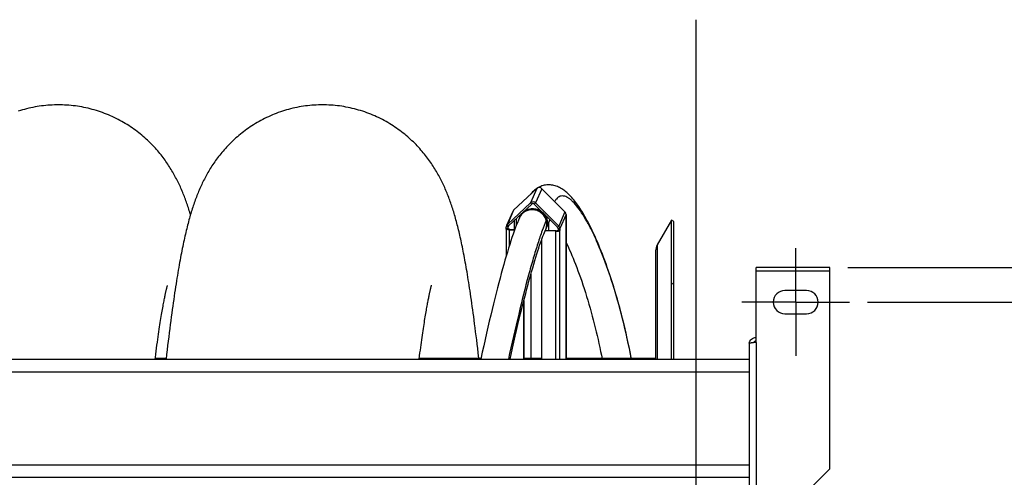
# Model space of a CAD drawing. Extents: x 0 to 420, y -81 to 390.
# Tile 7 of 16: x 188 to 243, y 106 to 132. Entities that reach past the tile are written whole.
import ezdxf

# ---------------------------------------------------------------- set-up
doc = ezdxf.new("R2010")
doc.units = 0
doc.header["$LTSCALE"] = 23.1
doc.linetypes.add('CENTER', pattern=[0.6, 0.375, -0.075, 0.075, -0.075])
doc.layers.get('0').update_dxf_attribs({"linetype": 'CONTINUOUS'})
for name, color, linetype in [('110528_DXF_CONTINUOUS_LINE', 7, 'CONTINUOUS'), ('110528_DXF_DIMENSION', 7, 'CONTINUOUS'), ('110536_DXF_AXIS', 7, 'CONTINUOUS'), ('110536_DXF_CONTINUOUS_LINE', 7, 'CONTINUOUS'), ('110591_DXF_CONTINUOUS_LINE', 7, 'CONTINUOUS'), ('110660_DXF_CONTINUOUS_LINE', 7, 'CONTINUOUS'), ('110801_DXF_CONTINUOUS_LINE', 7, 'CONTINUOUS'), ('AG_HOSE_125_DXF_CONTINUOUS', 7, 'CONTINUOUS'), ('ASEM_65_125-5_DXF_DIMENSIO', 7, 'CONTINUOUS'), ('GUIDE_125_DXF_CONTINUOUS_L', 7, 'CONTINUOUS')]:
    doc.layers.add(name, color=color, linetype=linetype)
doc.styles.get("Standard").update_dxf_attribs({"font": 'txt', "width": 0.7})
doc.dimstyles.new('DIMSTYLE_1', dxfattribs={"dimtxt": 3.5, "dimasz": 3, "dimexe": 1.5, "dimexo": 1, "dimgap": 0.875, "dimtad": 1, "dimdec": 0, "dimlfac": 10, "dimtxsty": 'STANDARD', "dimblk": '_ARROW_FILLED', "dimblk1": '_ARROW_FILLED', "dimblk2": '_ARROW_FILLED', "dimcen": 0.09, "dimazin": 3, "dimtp": 0.8, "dimtm": 0.8, "dimtfac": 1, "dimtdec": 0, "dimtofl": 0, "dimtmove": 0, "dimatfit": 3, "dimtolj": 1})
doc.dimstyles.new('DIMSTYLE_2', dxfattribs={"dimtxt": 3.5, "dimasz": 3, "dimexe": 1.5, "dimexo": 1, "dimgap": 0.875, "dimtad": 1, "dimdec": 3, "dimlfac": 10, "dimtxsty": 'STANDARD', "dimblk": '_ARROW_FILLED', "dimblk1": '_ARROW_FILLED', "dimblk2": '_ARROW_FILLED', "dimcen": 0.09, "dimazin": 3, "dimtp": 0.8, "dimtm": 0.8, "dimtfac": 1, "dimtdec": 3, "dimtofl": 0, "dimtmove": 0, "dimatfit": 3, "dimtolj": 1})

# ---------------------------------------------------------------- blocks, each defined once
blk = doc.blocks.new('_ARROW_FILLED')
at = {"color": 0, "linetype": 'BYBLOCK'}
blk.add_solid([(0, 0), (-1, 0.167), (-1, -0.167)], dxfattribs=at)
blk = doc.blocks.new('*D1')
at = {"layer": 'ASEM_65_125-5_DXF_DIMENSIO', "color": 2, "linetype": 'CONTINUOUS'}
for p, q in [((234.577, 118.074), (265.757, 118.074)), ((264.257, 118.074), (264.257, 90.647)), ((264.257, 63.22), (264.257, 90.647)), ((234.577, 63.22), (265.757, 63.22))]:
    blk.add_line(p, q, dxfattribs=at)
at = {"layer": 'ASEM_65_125-5_DXF_DIMENSIO', "color": 2, "linetype": 'CONTINUOUS', "xscale": 3, "yscale": 3, "zscale": 3}
for p, rotation in [((264.257, 118.074), 90), ((264.257, 63.22), 270)]:
    blk.add_blockref('_ARROW_FILLED', p, dxfattribs=dict(at, rotation=rotation))
at = {"layer": 'ASEM_65_125-5_DXF_DIMENSIO', "color": 2, "linetype": 'CONTINUOUS', "insert": (259.882, 90.647), "char_height": 3.5, "width": 12, "attachment_point": 2, "rotation": 90}
blk.add_mtext('549', dxfattribs=at)
blk = doc.blocks.new('*D2')
at = {"layer": 'ASEM_65_125-5_DXF_DIMENSIO', "color": 2, "linetype": 'CONTINUOUS'}
for p, q in [((235.677, 116.147), (255.757, 116.147)), ((254.257, 116.147), (254.257, 90.647)), ((254.257, 65.147), (254.257, 90.647)), ((235.677, 65.147), (255.757, 65.147))]:
    blk.add_line(p, q, dxfattribs=at)
at = {"layer": 'ASEM_65_125-5_DXF_DIMENSIO', "color": 2, "linetype": 'CONTINUOUS', "xscale": 3, "yscale": 3, "zscale": 3}
for p, rotation in [((254.257, 116.147), 90), ((254.257, 65.147), 270)]:
    blk.add_blockref('_ARROW_FILLED', p, dxfattribs=dict(at, rotation=rotation))
at = {"layer": 'ASEM_65_125-5_DXF_DIMENSIO', "color": 2, "linetype": 'CONTINUOUS', "insert": (249.882, 90.647), "char_height": 3.5, "width": 10.875, "attachment_point": 2, "rotation": 90}
blk.add_mtext('510', dxfattribs=at)

msp = doc.modelspace()

# ---------------------------------------------------------------- linework, layer by layer
at = {"layer": '110528_DXF_CONTINUOUS_LINE', "color": 7, "linetype": 'CONTINUOUS'}
for p, q in [((224.76109, 120.72191), (223.96205, 119.33794)), ((224.76109, 112.96909), (224.76109, 120.72191)), ((224.89099, 120.64691), (224.76109, 120.72191)), ((223.87497, 119.01294), (223.87497, 112.96909))]:
    msp.add_line(p, q, dxfattribs=at)
at = {"layer": '110528_DXF_CONTINUOUS_LINE', "color": 3, "linetype": 'CONTINUOUS'}
msp.add_line((224.89099, 112.96909), (224.89099, 120.64691), dxfattribs=at)
at = {"layer": '110528_DXF_CONTINUOUS_LINE', "color": 9, "linetype": 'CONTINUOUS'}
for p, q in [((223.96205, 119.33794), (223.96205, 112.96909)), ((224.89099, 117.13534), (224.76109, 117.20156))]:
    msp.add_line(p, q, dxfattribs=at)
at = {"layer": '110528_DXF_CONTINUOUS_LINE', "color": 7, "linetype": 'CONTINUOUS'}
msp.add_arc((224.52497, 119.01294), 0.65, 150, 180, dxfattribs=at)
at = {"layer": '110528_DXF_DIMENSION', "color": 2, "linetype": 'CONTINUOUS'}
msp.add_line((226.12272, 131.89634), (226.12272, 49.39749), dxfattribs=at)
at = {"layer": '110536_DXF_AXIS', "color": 7, "linetype": 'CENTER'}
for q in [(231.67722, 119.14692), (228.67721, 116.14691), (231.67722, 113.1469), (234.67723, 116.14691)]:
    msp.add_line((231.67722, 116.14691), q, dxfattribs=at)
at = {"layer": '110536_DXF_CONTINUOUS_LINE', "color": 3, "linetype": 'CONTINUOUS'}
for p, q in [((229.47722, 113.89917), (229.47722, 118.07358)), ((233.57722, 118.07357), (229.47722, 118.07357)), ((233.57722, 106.85222), (233.57722, 118.07358)), ((232.27722, 116.79691), (231.07722, 116.79691)), ((231.07722, 115.49691), (232.27722, 115.49691)), ((229.07722, 113.83896), (229.07722, 103.14691)), ((233.57722, 106.85222), (230.57722, 103.85222))]:
    msp.add_line(p, q, dxfattribs=at)
at = {"layer": '110536_DXF_CONTINUOUS_LINE', "color": 9, "linetype": 'CONTINUOUS'}
for p, q in [((233.57722, 117.87357), (229.47722, 117.87357)), ((229.47722, 113.89917), (229.47722, 103.65826))]:
    msp.add_line(p, q, dxfattribs=at)
at = {"layer": '110536_DXF_CONTINUOUS_LINE', "color": 3, "linetype": 'CONTINUOUS'}
for centre, radius, start, end in [((231.07722, 116.14691), 0.65, 90, 270), ((232.27722, 116.14691), 0.65, 270, 90), ((229.46867, 113.78158), 0.39145, 169.89085, 170.655351)]:
    msp.add_arc(centre, radius, start, end, dxfattribs=at)
for points, knots in [([(229.08329, 113.85029), (229.09134, 113.89543), (229.12382, 113.98376), (229.21506, 114.09097), (229.33767, 114.16098), (229.43093, 114.17716), (229.47722, 114.17716)], [0, 0, 0, 0, 0.24875061, 0.49833507, 0.74886161, 1, 1, 1, 1]), ([(229.47722, 113.89917), (229.42618, 113.89428), (229.35203, 113.88719), (229.25782, 113.87709), (229.19779, 113.8697), (229.14903, 113.86272), (229.1113, 113.85516), (229.09003, 113.84958), (229.07722, 113.84255), (229.07722, 113.83896)], [0, 0, 0, 0, 0.37771184, 0.54853637, 0.69852876, 0.82207755, 0.91471109, 0.97358369, 1, 1, 1, 1])]:
    msp.add_open_spline(points, degree=3, knots=knots, dxfattribs=at)
at = {"layer": '110536_DXF_CONTINUOUS_LINE', "color": 7, "linetype": 'CONTINUOUS'}
msp.add_open_spline([(229.47722, 113.97939), (229.44304, 113.97939), (229.37365, 113.96152), (229.3224, 113.91133), (229.30497, 113.88212)], degree=3, knots=[0, 0, 0, 0, 0.50119096, 1, 1, 1, 1], dxfattribs=at)
at = {"layer": '110591_DXF_CONTINUOUS_LINE', "color": 7, "linetype": 'CONTINUOUS'}
for p, q in [((196.60224, 113.01191), (195.9951, 113.01191)), ((214.14032, 113.01191), (210.70618, 113.01191)), ((216.68906, 113.01191), (216.53166, 113.01191)), ((217.51335, 113.01191), (216.91694, 113.01191)), ((223.87497, 113.01191), (218.89019, 113.01191))]:
    msp.add_line(p, q, dxfattribs=at)
at = {"layer": '110660_DXF_CONTINUOUS_LINE', "color": 7, "linetype": 'CONTINUOUS'}
for p, q in [((215.96143, 121.26707), (217.25268, 122.4803)), ((217.53362, 122.4716), (218.82487, 121.17833)), ((215.61395, 120.47512), (216.9052, 121.68835)), ((217.18614, 121.67964), (218.47739, 120.38638)), ((215.91875, 121.20674), (215.57127, 120.41479)), ((218.88305, 121.04019), (218.88305, 120.95353)), ((218.88884, 120.96673), (218.88305, 120.95353)), ((218.89019, 120.96673), (218.89019, 112.96909)), ((215.54863, 120.23457), (215.54863, 118.71701)), ((215.54998, 120.24072), (215.55577, 120.25392)), ((215.55577, 120.25392), (215.55577, 120.34059)), ((215.55577, 120.25392), (215.65509, 120.25084)), ((215.72546, 120.18177), (216.01757, 120.17272)), ((217.71648, 120.14682), (217.7049, 120.12042)), ((218.53558, 120.16157), (218.43625, 120.16465)), ((218.53558, 120.16157), (218.52978, 120.14837)), ((218.53558, 120.24824), (218.53558, 120.16157)), ((217.51335, 119.60436), (217.51335, 112.96909)), ((218.30797, 120.10173), (217.71252, 120.12019)), ((216.92547, 117.71215), (216.92547, 113.03134)), ((216.52008, 116.17807), (216.52008, 112.96909)), ((216.92547, 113.03134), (216.91389, 113.00495))]:
    msp.add_line(p, q, dxfattribs=at)
at = {"layer": '110660_DXF_CONTINUOUS_LINE', "color": 9, "linetype": 'CONTINUOUS'}
for p, q in [((217.25268, 122.4803), (216.9052, 121.68835)), ((217.53362, 122.4716), (217.18614, 121.67964)), ((215.96143, 121.26707), (215.61395, 120.47512)), ((216.97544, 121.618), (216.9052, 121.68835)), ((217.11591, 121.61365), (217.18614, 121.67964)), ((216.00836, 120.19976), (216.00836, 120.70936)), ((216.11927, 120.44596), (216.11927, 120.81357)), ((216.3735, 121.05244), (216.31308, 120.91474)), ((217.98504, 120.74316), (217.77826, 120.27188)), ((218.82487, 121.17833), (218.47739, 120.38638)), ((218.88305, 121.04019), (218.53558, 120.24824)), ((218.88884, 120.96673), (218.88305, 120.9669)), ((218.88884, 112.96909), (218.88884, 120.96673)), ((215.54998, 120.24072), (215.6493, 120.23764)), ((215.65509, 120.33751), (215.55577, 120.34059)), ((215.68419, 120.40478), (215.61395, 120.47512)), ((215.6493, 120.23457), (215.6493, 120.23764)), ((215.68454, 120.40462), (215.65509, 120.33751)), ((215.72546, 120.18177), (215.73705, 120.20817)), ((215.72546, 119.30009), (215.72546, 120.18177)), ((218.40716, 120.32039), (218.47739, 120.38638)), ((218.52978, 120.14837), (218.43046, 120.15145)), ((218.43625, 120.25132), (218.53558, 120.24824)), ((218.52978, 112.96909), (218.52978, 120.14837)), ((218.30797, 120.10173), (218.31955, 120.12813)), ((218.30797, 112.96909), (218.30797, 120.10173))]:
    msp.add_line(p, q, dxfattribs=at)
at = {"layer": '110660_DXF_CONTINUOUS_LINE', "color": 3, "linetype": 'CONTINUOUS'}
for p, q in [((215.68419, 120.40478), (216.97544, 121.618)), ((217.11591, 121.61365), (218.40716, 120.32039)), ((215.6493, 120.23764), (215.65509, 120.25084)), ((215.65509, 120.25084), (215.65509, 120.33751)), ((215.73705, 120.20817), (216.02715, 120.19918)), ((218.31955, 120.12813), (217.72377, 120.14659)), ((217.90716, 120.56566), (217.90716, 120.14091)), ((218.43625, 120.16465), (218.43046, 120.15145)), ((218.43625, 120.25132), (218.43625, 120.16465)), ((216.91389, 117.67073), (216.91389, 113.00495)), ((216.53166, 116.22396), (216.53166, 112.96909)), ((216.91389, 113.00495), (216.53166, 113.01679))]:
    msp.add_line(p, q, dxfattribs=at)
at = {"layer": '110660_DXF_CONTINUOUS_LINE', "color": 7, "linetype": 'CONTINUOUS'}
for points, knots in [([(217.53362, 122.4716), (217.49757, 122.5077), (217.39521, 122.55367), (217.28908, 122.5145), (217.25268, 122.4803)], [0, 0, 0, 0, 0.50535915, 1, 1, 1, 1]), ([(217.18614, 121.67964), (217.15009, 121.71575), (217.04773, 121.76172), (216.9416, 121.72255), (216.9052, 121.68835)], [0, 0, 0, 0, 0.50535915, 1, 1, 1, 1]), ([(218.88305, 121.04019), (218.88305, 121.06545), (218.8725, 121.11687), (218.84301, 121.16016), (218.82487, 121.17833)], [0, 0, 0, 0, 0.4958534, 1, 1, 1, 1]), ([(218.88324, 120.98677), (218.88433, 120.98571), (218.88785, 120.98185), (218.89018, 120.97661), (218.89018, 120.97288)], [0, 0, 0, 0, 0.29001779, 1, 1, 1, 1]), ([(215.72546, 120.18177), (215.68301, 120.18308), (215.6324, 120.18733), (215.57883, 120.20604), (215.56025, 120.21522), (215.54864, 120.2269), (215.54863, 120.23457)], [0, 0, 0, 0, 0.66533694, 0.78511586, 0.87991218, 1, 1, 1, 1]), ([(218.30797, 120.10173), (218.33389, 120.10093), (218.38313, 120.10185), (218.45032, 120.11044), (218.4987, 120.12349), (218.52562, 120.13889), (218.52978, 120.14837)], [0, 0, 0, 0, 0.33543761, 0.63765903, 0.86607477, 1, 1, 1, 1]), ([(218.53558, 120.24824), (218.53558, 120.2735), (218.52502, 120.32492), (218.49554, 120.3682), (218.47739, 120.38638)], [0, 0, 0, 0, 0.4958534, 1, 1, 1, 1])]:
    msp.add_open_spline(points, degree=3, knots=knots, dxfattribs=at)
for points in [[(215.96143, 121.26707), (215.94348, 121.25021), (215.92865, 121.2293), (215.91875, 121.20674)], [(218.89018, 120.97288), (218.89019, 120.97078), (218.88969, 120.96865), (218.88884, 120.96673)], [(215.54863, 120.23457), (215.54863, 120.23667), (215.54913, 120.2388), (215.54998, 120.24072)], [(215.57127, 120.41479), (215.56112, 120.39165), (215.55577, 120.36586), (215.55577, 120.34059)], [(215.61395, 120.47512), (215.596, 120.45825), (215.58117, 120.43735), (215.57127, 120.41479)]]:
    msp.add_open_spline(points, degree=3, dxfattribs=at)
at = {"layer": '110660_DXF_CONTINUOUS_LINE', "color": 9, "linetype": 'CONTINUOUS'}
msp.add_open_spline([(216.31309, 120.91474), (216.34815, 120.99465), (216.44859, 121.1438), (216.66817, 121.30093), (216.93109, 121.37542), (217.2065, 121.35907), (217.46305, 121.25443), (217.67161, 121.07326), (217.80813, 120.8363), (217.84029, 120.65698), (217.84029, 120.56869)], degree=3, knots=[0, 0, 0, 0, 0.12208409, 0.2453373, 0.37037912, 0.49701159, 0.62433502, 0.75115173, 0.87648148, 1, 1, 1, 1], dxfattribs=at)
at = {"layer": '110660_DXF_CONTINUOUS_LINE', "color": 3, "linetype": 'CONTINUOUS'}
for points, knots in [([(217.11591, 121.61365), (217.09788, 121.6317), (217.0467, 121.65469), (216.99363, 121.6351), (216.97544, 121.618)], [0, 0, 0, 0, 0.50535915, 1, 1, 1, 1]), ([(215.64863, 120.23457), (215.64863, 120.23508), (215.64875, 120.23614), (215.64909, 120.23715), (215.6493, 120.23764)], [0, 0, 0, 0, 0.48994742, 1, 1, 1, 1]), ([(215.73705, 120.20817), (215.71582, 120.20882), (215.68715, 120.21221), (215.65755, 120.22191), (215.64863, 120.23073), (215.64863, 120.23457)], [0, 0, 0, 0, 0.66574728, 0.87983812, 1, 1, 1, 1]), ([(218.31955, 120.12813), (218.34415, 120.12737), (218.37847, 120.12923), (218.41492, 120.139), (218.42838, 120.14671), (218.43046, 120.15145)], [0, 0, 0, 0, 0.63728579, 0.86593681, 1, 1, 1, 1]), ([(218.43625, 120.25132), (218.43625, 120.27019), (218.42796, 120.29627), (218.41173, 120.3158), (218.40716, 120.32039)], [0, 0, 0, 0, 0.74459397, 1, 1, 1, 1])]:
    msp.add_open_spline(points, degree=3, knots=knots, dxfattribs=at)
for points in [[(215.66285, 120.37461), (215.65777, 120.36304), (215.65509, 120.35014), (215.65509, 120.33751)], [(215.68419, 120.40478), (215.67521, 120.39634), (215.6678, 120.38589), (215.66285, 120.37461)]]:
    msp.add_open_spline(points, degree=3, dxfattribs=at)
at = {"layer": '110660_DXF_CONTINUOUS_LINE', "color": 9, "linetype": 'CONTINUOUS'}
msp.add_open_spline([(217.84029, 120.56869), (217.84029, 120.46761), (217.81887, 120.36444), (217.77826, 120.27188)], degree=3, dxfattribs=at)
at = {"layer": '110801_DXF_CONTINUOUS_LINE', "color": 7, "linetype": 'CONTINUOUS'}
for p, q in [((156.87722, 112.96909), (229.07722, 112.96909)), ((156.87722, 106.37877), (229.07722, 106.37877))]:
    msp.add_line(p, q, dxfattribs=at)
at = {"layer": '110801_DXF_CONTINUOUS_LINE', "color": 9, "linetype": 'CONTINUOUS'}
for p, q in [((156.87722, 112.26921), (229.07722, 112.26921)), ((156.87722, 107.07889), (229.07722, 107.07889))]:
    msp.add_line(p, q, dxfattribs=at)
at = {"layer": 'AG_HOSE_125_DXF_CONTINUOUS', "color": 7, "linetype": 'CONTINUOUS'}
for p, q in [((196.67764, 117.07133), (196.68118, 117.08331)), ((211.34696, 116.91377), (211.35892, 116.96116)), ((211.35892, 116.96116), (211.36928, 117.00088)), ((211.36928, 117.00088), (211.378, 117.03323)), ((211.3902, 117.07641), (211.39311, 117.08617)), ((214.02709, 113.01191), (213.99203, 113.31138))]:
    msp.add_line(p, q, dxfattribs=at)
at = {"layer": 'AG_HOSE_125_DXF_CONTINUOUS', "color": 9, "linetype": 'CONTINUOUS'}
for p, q in [((196.60224, 113.01191), (195.9951, 113.01191)), ((214.14032, 113.01191), (210.70618, 113.01191)), ((216.68906, 113.01191), (216.53166, 113.01191)), ((217.51335, 113.01191), (216.91694, 113.01191)), ((223.87497, 113.01191), (218.89019, 113.01191))]:
    msp.add_line(p, q, dxfattribs=at)
at = {"layer": 'AG_HOSE_125_DXF_CONTINUOUS', "color": 7, "linetype": 'CONTINUOUS'}
for points in [[(190.60359, 127.14685), (190.49933, 127.14609), (190.37859, 127.14332), (190.25792, 127.13853), (190.13733, 127.1317), (190.01686, 127.12286), (189.89658, 127.11198), (189.77652, 127.0991), (189.6567, 127.0842), (189.5372, 127.06729), (189.41803, 127.04839), (189.29923, 127.0275), (189.18086, 127.00464), (189.06295, 126.97981), (188.94554, 126.95302), (188.82868, 126.9243), (188.7124, 126.89365), (188.59674, 126.86109), (188.48175, 126.82665), (188.36747, 126.79033)], [(197.95909, 121.02654), (197.94428, 121.07679), (197.91929, 121.15982), (197.89399, 121.24216), (197.86835, 121.32387), (197.84235, 121.40497), (197.81598, 121.48546), (197.78924, 121.56537), (197.7621, 121.64474), (197.73454, 121.72362), (197.70654, 121.80202), (197.67807, 121.88), (197.64909, 121.95766), (197.61956, 122.03507), (197.58947, 122.11221), (197.55876, 122.18919), (197.52741, 122.26602), (197.4954, 122.34272), (197.4627, 122.41933), (197.42925, 122.4959), (197.39506, 122.57242), (197.36012, 122.6488), (197.32442, 122.7251), (197.28792, 122.80129), (197.25069, 122.87724), (197.21269, 122.95298), (197.1739, 123.0285), (197.1344, 123.10365), (197.09418, 123.1784), (197.05321, 123.25281), (197.0115, 123.32682), (196.96908, 123.40036), (196.9259, 123.47353), (196.88184, 123.5465), (196.83687, 123.61926), (196.79098, 123.69182), (196.74399, 123.76442), (196.69589, 123.83704), (196.64663, 123.90967), (196.59599, 123.98259), (196.54393, 124.05582), (196.49043, 124.12928), (196.43533, 124.2031), (196.37855, 124.27735), (196.32011, 124.35189), (196.26001, 124.42663), (196.19823, 124.50154), (196.13474, 124.57656), (196.06961, 124.65154), (196.00281, 124.72643), (195.93432, 124.80121), (195.86423, 124.87571), (195.79252, 124.94988), (195.71915, 125.02371), (195.6442, 125.09707), (195.56765, 125.16991), (195.48948, 125.24221), (195.40969, 125.31392), (195.32826, 125.38499), (195.24518, 125.4554), (195.1605, 125.52504), (195.0742, 125.59389), (194.98627, 125.66191), (194.89681, 125.72897), (194.8058, 125.79505), (194.71326, 125.8601), (194.61926, 125.92402), (194.52382, 125.98677), (194.42693, 126.04833), (194.32869, 126.1086), (194.2291, 126.16754), (194.12818, 126.22512), (194.02603, 126.28126), (193.92265, 126.33593), (193.81807, 126.3891), (193.71238, 126.44069), (193.60559, 126.4907), (193.49774, 126.53907), (193.3889, 126.58577), (193.27913, 126.63075), (193.16842, 126.67401), (193.05688, 126.71549), (192.94453, 126.75517), (192.8314, 126.79305), (192.71755, 126.82908), (192.60301, 126.86325), (192.48781, 126.89555), (192.37201, 126.92595), (192.25563, 126.95445), (192.13872, 126.98102), (192.02133, 127.00565), (191.90349, 127.02833), (191.78523, 127.04905), (191.66661, 127.0678), (191.54765, 127.08457), (191.42839, 127.09936), (191.30887, 127.11216), (191.18914, 127.12295), (191.06922, 127.13175), (190.94915, 127.13853), (190.82899, 127.14331), (190.70874, 127.14608), (190.60359, 127.14685)], [(205.31457, 127.14671), (205.21036, 127.14596), (205.08968, 127.14319), (204.96906, 127.1384), (204.84852, 127.13158), (204.72811, 127.12274), (204.60789, 127.11188), (204.48788, 127.09901), (204.36812, 127.08412), (204.24866, 127.06724), (204.12955, 127.04835), (204.01081, 127.02748), (203.8925, 127.00464), (203.77465, 126.97984), (203.65729, 126.95308), (203.54049, 126.92438), (203.42427, 126.89377), (203.30867, 126.86124), (203.19374, 126.82683), (203.07951, 126.79055), (202.966, 126.75242), (202.8533, 126.71246), (202.74144, 126.67071), (202.63042, 126.62717), (202.52035, 126.5819), (202.41124, 126.53491), (202.30311, 126.48623), (202.19604, 126.4359), (202.09005, 126.38396), (201.98516, 126.33043), (201.88148, 126.27538), (201.77902, 126.21885), (201.67779, 126.16085), (201.5779, 126.10149), (201.47937, 126.0408), (201.38221, 125.9788), (201.28651, 125.9156), (201.19227, 125.85124), (201.09951, 125.78574), (201.0083, 125.71921), (200.91862, 125.65167), (200.83049, 125.58318), (200.74396, 125.51382), (200.65902, 125.44362), (200.57568, 125.37263), (200.49403, 125.301), (200.41408, 125.22876), (200.33579, 125.15597), (200.25928, 125.08277), (200.18456, 125.00924), (200.11156, 124.93539), (200.04028, 124.86128), (199.97072, 124.78696), (199.90282, 124.71246), (199.83654, 124.63778), (199.77187, 124.56298), (199.70877, 124.48808), (199.6472, 124.41309), (199.58712, 124.33802), (199.52852, 124.26292), (199.47138, 124.18786), (199.41569, 124.11284), (199.36142, 124.0379), (199.30856, 123.96312), (199.25711, 123.88854), (199.20702, 123.81415), (199.15827, 123.74001), (199.11086, 123.66618), (199.06473, 123.59263), (199.01972, 123.51919), (198.97583, 123.44588), (198.93301, 123.37269), (198.89111, 123.29942), (198.8501, 123.22603), (198.80997, 123.15255), (198.77059, 123.07879), (198.73194, 123.0047), (198.694, 122.93032), (198.65673, 122.85554), (198.62009, 122.78031), (198.58408, 122.70466), (198.54872, 122.62864), (198.51399, 122.55223), (198.47987, 122.47541), (198.44635, 122.3982), (198.41342, 122.32056), (198.38105, 122.24249), (198.34924, 122.16397), (198.31797, 122.08499), (198.28722, 122.00551), (198.25697, 121.92552), (198.22721, 121.845), (198.19791, 121.7639), (198.16906, 121.68221), (198.14064, 121.5999), (198.11263, 121.51692), (198.08498, 121.43317), (198.0577, 121.34864), (198.03075, 121.26326), (198.00407, 121.17685), (197.97765, 121.08936), (197.95147, 121.00076), (197.92549, 120.91087), (197.89969, 120.81961), (197.87406, 120.72695), (197.84859, 120.63288), (197.82328, 120.53735), (197.79811, 120.44028), (197.77306, 120.34159), (197.74811, 120.2412), (197.72324, 120.13906), (197.69847, 120.03511), (197.67376, 119.92929), (197.64911, 119.82154), (197.62453, 119.71185), (197.6, 119.60019), (197.57552, 119.48648), (197.55106, 119.37062), (197.52662, 119.25259), (197.5022, 119.13229), (197.47775, 119.00959), (197.45328, 118.88437), (197.42877, 118.75663), (197.40425, 118.62636), (197.3797, 118.49353), (197.35511, 118.35804), (197.33047, 118.21983), (197.3058, 118.07891), (197.28106, 117.93515), (197.25621, 117.7882), (197.23124, 117.63796), (197.20614, 117.4844), (197.1809, 117.32724), (197.1555, 117.16646), (197.12993, 117.00194), (197.10415, 116.83329), (197.07815, 116.66039), (197.05192, 116.4832), (197.02544, 116.30142), (196.9987, 116.11488), (196.9717, 115.92355), (196.94443, 115.72735), (196.9169, 115.52616), (196.8891, 115.3199), (196.86104, 115.10857), (196.83273, 114.89204), (196.80415, 114.67026), (196.77532, 114.44328), (196.74623, 114.21086), (196.71689, 113.97308), (196.68737, 113.73053), (196.65766, 113.48294), (196.62777, 113.23047), (196.59724, 112.96909)], [(213.99203, 113.31138), (213.96247, 113.56007), (213.93312, 113.80358), (213.90399, 114.04202), (213.87526, 114.27398), (213.84697, 114.49916), (213.81908, 114.71812), (213.79159, 114.93083), (213.76454, 115.13713), (213.7379, 115.33744), (213.71159, 115.53249), (213.68561, 115.7224), (213.65994, 115.90726), (213.63452, 116.08771), (213.60933, 116.26386), (213.58438, 116.43578), (213.5596, 116.60399), (213.53496, 116.76869), (213.51049, 116.92981), (213.48616, 117.08756), (213.46196, 117.242), (213.43789, 117.39318), (213.41394, 117.5413), (213.39009, 117.6864), (213.36634, 117.82855), (213.34268, 117.96789), (213.3191, 118.10448), (213.29558, 118.23836), (213.27213, 118.36965), (213.24874, 118.49838), (213.22541, 118.62461), (213.2021, 118.74853), (213.1788, 118.87023), (213.15551, 118.98972), (213.13222, 119.10707), (213.10892, 119.22234), (213.08561, 119.33557), (213.06227, 119.4468), (213.03892, 119.55605), (213.01553, 119.66341), (212.99208, 119.76902), (212.96855, 119.87294), (212.94494, 119.97521), (212.92122, 120.07592), (212.89738, 120.17519), (212.8734, 120.273), (212.8493, 120.36934), (212.82507, 120.46424), (212.80069, 120.55778), (212.77615, 120.65), (212.75143, 120.74096), (212.72652, 120.83072), (212.70142, 120.91927), (212.67612, 121.00667), (212.6506, 121.09297), (212.62482, 121.17825), (212.59879, 121.26255), (212.57248, 121.34594), (212.54585, 121.42853), (212.51888, 121.51035), (212.49156, 121.59147), (212.46381, 121.67204), (212.43561, 121.75215), (212.40694, 121.83179), (212.37778, 121.91101), (212.34808, 121.98989), (212.31785, 122.06841), (212.28706, 122.14655), (212.25571, 122.22435), (212.22377, 122.30183), (212.19125, 122.37894), (212.15813, 122.45569), (212.12438, 122.53212), (212.08999, 122.60824), (212.05495, 122.68404), (212.01924, 122.75955), (211.98279, 122.83485), (211.94561, 122.90993), (211.90765, 122.98482), (211.86888, 123.05959), (211.82926, 123.13423), (211.78878, 123.20875), (211.74738, 123.28324), (211.70501, 123.35768), (211.66168, 123.43208), (211.61732, 123.50648), (211.57191, 123.58085), (211.52544, 123.65521), (211.47781, 123.72962), (211.42902, 123.80406), (211.37902, 123.87853), (211.32772, 123.95313), (211.27508, 124.02784), (211.22108, 124.10264), (211.16561, 124.1776), (211.10862, 124.25273), (211.05009, 124.32797), (210.99002, 124.40327), (210.92836, 124.47861), (210.86509, 124.55395), (210.80022, 124.6292), (210.73373, 124.70433), (210.66558, 124.77931), (210.59582, 124.85403), (210.5244, 124.92848), (210.45132, 125.00259), (210.3766, 125.0763), (210.30021, 125.14955), (210.22215, 125.22232), (210.14243, 125.29453), (210.06102, 125.36614), (209.97791, 125.43711), (209.89315, 125.50736), (209.80671, 125.57684), (209.7186, 125.64551), (209.62891, 125.71325), (209.53763, 125.78002), (209.44476, 125.84576), (209.35042, 125.91038), (209.25461, 125.97382), (209.15733, 126.03606), (209.05868, 126.09699), (208.95867, 126.15658), (208.85731, 126.21481), (208.7547, 126.27157), (208.65086, 126.32684), (208.54582, 126.38059), (208.43965, 126.43275), (208.33239, 126.48329), (208.22405, 126.53219), (208.11473, 126.57939), (208.00445, 126.62486), (207.89322, 126.66858), (207.78115, 126.71052), (207.66827, 126.75063), (207.55459, 126.78892), (207.44018, 126.82534), (207.32508, 126.85989), (207.20931, 126.89254), (207.09292, 126.92328), (206.97596, 126.95209), (206.85844, 126.97896), (206.74043, 127.00387), (206.62196, 127.0268), (206.50306, 127.04776), (206.38377, 127.06673), (206.26415, 127.0837), (206.14421, 127.09866), (206.02401, 127.11161), (205.90359, 127.12253), (205.78297, 127.13143), (205.66221, 127.1383), (205.54135, 127.14313), (205.42042, 127.14593), (205.31457, 127.14671)], [(195.98958, 112.96909), (196.00242, 113.06883), (196.02556, 113.24612), (196.04844, 113.41906), (196.071, 113.58719), (196.09323, 113.75048), (196.11512, 113.90909), (196.13666, 114.06286), (196.15784, 114.21182), (196.17865, 114.35609), (196.1991, 114.49574), (196.2192, 114.63088), (196.23892, 114.76155), (196.25827, 114.88774), (196.27722, 115.00948), (196.29579, 115.12689), (196.31396, 115.24004), (196.33176, 115.34905), (196.34915, 115.45395), (196.36613, 115.5547), (196.38269, 115.65142), (196.39883, 115.74415), (196.41449, 115.83277), (196.42968, 115.91727), (196.44439, 115.99785), (196.45864, 116.07463), (196.47242, 116.14766), (196.48573, 116.21707), (196.49861, 116.28319), (196.51108, 116.34615), (196.52312, 116.40596), (196.53476, 116.4628), (196.54598, 116.51676), (196.55678, 116.56787), (196.56717, 116.61622), (196.57714, 116.66182), (196.58668, 116.70476), (196.59581, 116.74516), (196.60452, 116.78308), (196.61281, 116.81855), (196.62069, 116.85169), (196.62816, 116.88257), (196.6352, 116.91119), (196.64179, 116.93755), (196.64794, 116.96166)], [(196.64794, 116.96166), (196.65883, 117.00337), (196.66357, 117.02103), (196.66783, 117.03661), (196.6716, 117.05016), (196.67487, 117.06172), (196.67764, 117.07133)], [(210.70066, 112.96909), (210.72466, 113.15443), (210.74535, 113.31206), (210.76572, 113.46529), (210.78577, 113.61419), (210.80553, 113.75916), (210.82501, 113.90023), (210.8442, 114.03746), (210.86315, 114.17118), (210.88187, 114.30154), (210.90034, 114.42847), (210.91855, 114.55199), (210.93652, 114.67215), (210.95422, 114.78899), (210.97166, 114.90245), (210.98882, 115.01259), (211.00571, 115.11944), (211.02231, 115.22296), (211.03862, 115.32321), (211.05463, 115.42024), (211.07032, 115.51396), (211.0857, 115.60441), (211.10075, 115.69166), (211.11548, 115.77575), (211.12988, 115.85675), (211.14395, 115.93469), (211.15766, 116.00954), (211.17103, 116.08138), (211.18403, 116.15024), (211.19666, 116.21608), (211.20889, 116.2789), (211.22074, 116.33881), (211.2322, 116.39586), (211.24325, 116.45006), (211.25392, 116.50153), (211.26421, 116.55046), (211.27415, 116.59696), (211.28371, 116.64103), (211.29292, 116.68278), (211.30176, 116.72227), (211.31024, 116.75952), (211.31834, 116.7946), (211.32607, 116.82753), (211.33342, 116.85835), (211.34039, 116.88709), (211.34696, 116.91377)], [(211.378, 117.03323), (211.38501, 117.05841), (211.38784, 117.06829), (211.3902, 117.07641)]]:
    msp.add_lwpolyline(points, dxfattribs=at)
at = {"layer": 'GUIDE_125_DXF_CONTINUOUS_L', "color": 7, "linetype": 'CONTINUOUS'}
for p, q in [((217.29356, 122.51019), (217.2358, 122.47293)), ((216.3735, 121.05244), (216.28413, 120.84875)), ((217.7493, 120.20589), (217.98504, 120.74316))]:
    msp.add_line(p, q, dxfattribs=at)
at = {"layer": 'GUIDE_125_DXF_CONTINUOUS_L', "color": 9, "linetype": 'CONTINUOUS'}
msp.add_line((217.85514, 120.87327), (217.7828, 120.70839), dxfattribs=at)
at = {"layer": 'GUIDE_125_DXF_CONTINUOUS_L', "color": 7, "linetype": 'CONTINUOUS'}
for points in [[(217.2358, 122.47293), (217.17979, 122.43231), (217.12563, 122.38841), (217.07337, 122.34128), (217.02302, 122.29095), (216.97462, 122.23744), (216.92817, 122.18079), (216.91487, 122.1629)], [(222.52107, 113.01191), (222.47779, 113.23615), (222.43019, 113.47498), (222.38113, 113.71352), (222.33064, 113.95156), (222.27871, 114.18913), (222.22531, 114.42637), (222.17045, 114.66308), (222.11414, 114.89923), (222.05628, 115.13519), (221.99687, 115.37081), (221.93592, 115.60596), (221.87333, 115.84094), (221.809, 116.07599), (221.74305, 116.31051), (221.67572, 116.54357), (221.60686, 116.77557), (221.53668, 117.00579), (221.46592, 117.23176), (221.39465, 117.45346), (221.32292, 117.67082), (221.25153, 117.88159), (221.18067, 118.08555), (221.11028, 118.2831), (221.0409, 118.47306), (220.97281, 118.65499), (220.90585, 118.82969), (220.83984, 118.99787), (220.77485, 119.15962), (220.71091, 119.31513), (220.64772, 119.46529), (220.58533, 119.61019), (220.52375, 119.74994), (220.46273, 119.88529), (220.40223, 120.01639), (220.34232, 120.14321), (220.28283, 120.26619), (220.22375, 120.38544), (220.16511, 120.50094), (220.10687, 120.61286), (220.04901, 120.72126), (219.99157, 120.82616), (219.93445, 120.92774), (219.87768, 121.02603), (219.82124, 121.12106), (219.76505, 121.21302), (219.70909, 121.30194), (219.65338, 121.38783), (219.59783, 121.47081), (219.54242, 121.55093), (219.48714, 121.62818), (219.43198, 121.70262), (219.3769, 121.77425), (219.32187, 121.84311), (219.26683, 121.90927), (219.21174, 121.97275), (219.15655, 122.03356), (219.10115, 122.09181), (219.04548, 122.14751), (218.98948, 122.20065), (218.93302, 122.25131), (218.87592, 122.29956), (218.81822, 122.34528), (218.76011, 122.38827), (218.70155, 122.42849), (218.64243, 122.46598), (218.5828, 122.50065), (218.52274, 122.53243), (218.46207, 122.56135), (218.40054, 122.58749), (218.33809, 122.61075), (218.27474, 122.63104), (218.21037, 122.64827), (218.14492, 122.66232), (218.07853, 122.67302), (218.01147, 122.68021), (217.94377, 122.68375), (217.87562, 122.68353), (217.80758, 122.67945), (217.73982, 122.67149), (217.67247, 122.65962), (217.60605, 122.6439), (217.54079, 122.62443), (217.47675, 122.60123), (217.41411, 122.5744), (217.35302, 122.54403), (217.29356, 122.51019)], [(216.28414, 120.84877), (216.22837, 120.71851), (216.17017, 120.57608), (216.11141, 120.42586), (216.0521, 120.26805), (215.99215, 120.10254), (215.9314, 119.92898), (215.86981, 119.74734), (215.80742, 119.55773), (215.74413, 119.35998), (215.67996, 119.15411), (215.61491, 118.9402), (215.54895, 118.71812), (215.48208, 118.48792), (215.41432, 118.24966), (215.34562, 118.0032), (215.27601, 117.74859), (215.2055, 117.48588), (215.13406, 117.21495), (215.06171, 116.93583), (214.98848, 116.64858), (214.91435, 116.35313), (214.83931, 116.04937), (214.76342, 115.73751), (214.68678, 115.4179), (214.60939, 115.09055), (214.53129, 114.75561), (214.45266, 114.41376), (214.37351, 114.06512), (214.29387, 113.7098), (214.21392, 113.34854), (214.13099, 112.96909)], [(215.7688, 112.96909), (215.82525, 113.22529), (215.90265, 113.57233), (215.97949, 113.91256), (216.05574, 114.24588), (216.13137, 114.57218), (216.20619, 114.89077), (216.2802, 115.20158), (216.35336, 115.50456), (216.42552, 115.79914), (216.49665, 116.08525), (216.56674, 116.36293), (216.63569, 116.63186), (216.70349, 116.89205), (216.77012, 117.14351), (216.83548, 117.38599), (216.89958, 117.61954), (216.96239, 117.8442), (217.02381, 118.05974), (217.08386, 118.26627), (217.14251, 118.46385), (217.19963, 118.65218), (217.25524, 118.83145), (217.30931, 119.00173), (217.36169, 119.1627), (217.4124, 119.31457), (217.46142, 119.4575), (217.50858, 119.59122), (217.5539, 119.71598), (217.59737, 119.83203), (217.63882, 119.93914), (217.67818, 120.03744), (217.71553, 120.12744), (217.7493, 120.20588)], [(218.89019, 119.47089), (218.89773, 119.45533), (218.95835, 119.32688), (219.02006, 119.1926), (219.08287, 119.05232), (219.1467, 118.906), (219.21145, 118.75368), (219.27706, 118.59529), (219.3435, 118.43072), (219.41066, 118.26002), (219.47854, 118.08299), (219.54703, 117.89968), (219.61588, 117.71056), (219.68515, 117.51524), (219.75465, 117.31404), (219.82379, 117.10854), (219.89253, 116.89874), (219.96078, 116.68478), (220.02792, 116.46867), (220.09384, 116.25072), (220.15856, 116.03095), (220.22161, 115.81106), (220.28281, 115.5919), (220.34232, 115.37307), (220.40025, 115.15431), (220.45656, 114.93596), (220.51127, 114.71804), (220.56461, 114.4998), (220.61656, 114.28137), (220.66711, 114.06288), (220.71646, 113.84357), (220.76464, 113.6233), (220.81157, 113.40238), (220.85729, 113.18071), (220.89106, 113.01191)]]:
    msp.add_lwpolyline(points, dxfattribs=at)
at = {"layer": 'GUIDE_125_DXF_CONTINUOUS_L', "color": 9, "linetype": 'CONTINUOUS'}
for centre, radius, start, end in [((216.9564, 120.55376), 0.73414, 150.697365, 156.306559), ((216.95687, 120.55347), 0.73469, 150.40685, 150.695779)]:
    msp.add_arc(centre, radius, start, end, dxfattribs=at)
for points, knots in [([(222.51998, 113.01206), (222.37772, 113.75733), (222.0714, 115.14711), (221.52947, 117.06884), (221.03902, 118.47794), (220.63619, 119.45755), (220.34607, 120.08834), (220.05742, 120.6432), (219.77233, 121.11831), (219.493, 121.50796), (219.256, 121.76906), (219.06761, 121.92235), (218.90291, 122.02467), (218.72686, 122.08041), (218.55856, 122.05452), (218.44218, 121.99433), (218.3355, 121.89225), (218.2772, 121.80474), (218.24919, 121.75523)], [0, 0, 0, 0, 0.21380954, 0.40075494, 0.56238861, 0.63391698, 0.69917082, 0.75798033, 0.81008802, 0.85517181, 0.89292399, 0.9090423, 0.92339303, 0.9476352, 0.95881991, 0.97056621, 0.98396967, 1, 1, 1, 1]), ([(217.7828, 120.70839), (217.76184, 120.78287), (217.69659, 120.92714), (217.54038, 121.10617), (217.33872, 121.23483), (217.10908, 121.3019), (216.87116, 121.30161), (216.64548, 121.23359), (216.45198, 121.10361), (216.35543, 120.98218), (216.31801, 120.91629)], [0, 0, 0, 0, 0.12450027, 0.25046935, 0.37734024, 0.50425171, 0.63032897, 0.75497025, 0.8780547, 1, 1, 1, 1]), ([(217.7828, 120.70839), (217.69998, 120.51965), (217.53467, 120.09457), (217.29615, 119.38877), (217.04505, 118.56192), (216.67915, 117.25082), (216.20974, 115.37663), (215.85482, 113.80968), (215.67194, 112.96953)], [0, 0, 0, 0, 0.07700476, 0.1702584, 0.27829768, 0.3997985, 0.67877148, 1, 1, 1, 1]), ([(217.7493, 120.20589), (217.78338, 120.28355), (217.82479, 120.45288), (217.80597, 120.62601), (217.7828, 120.70839)], [0, 0, 0, 0, 0.49773556, 1, 1, 1, 1])]:
    msp.add_open_spline(points, degree=3, knots=knots, dxfattribs=at)

# ---------------------------------------------------------------- dimensions: what is measured, and where the dimension line sits
at = {"layer": 'ASEM_65_125-5_DXF_DIMENSIO', "color": 2, "linetype": 'CONTINUOUS'}
for base, p1, p2, angle, dimstyle, picture, middle in [((264.25722, 63.22026), (233.57722, 118.07357), (233.57722, 63.22026), 270, 'DIMSTYLE_1', '*D1', (264.25722, 90.14692)), ((254.25722, 116.14691), (234.67723, 65.14691), (234.67723, 116.14691), 90, 'DIMSTYLE_2', '*D2', (254.25722, 90.14691))]:
    dim = msp.add_linear_dim(base=base, p1=p1, p2=p2, angle=angle, dimstyle=dimstyle, dxfattribs=at)
    dim.commit()
    dim.dimension.update_dxf_attribs({"geometry": picture, "text_midpoint": middle, "dimtype": 160})

doc.saveas('drawing.dxf')
